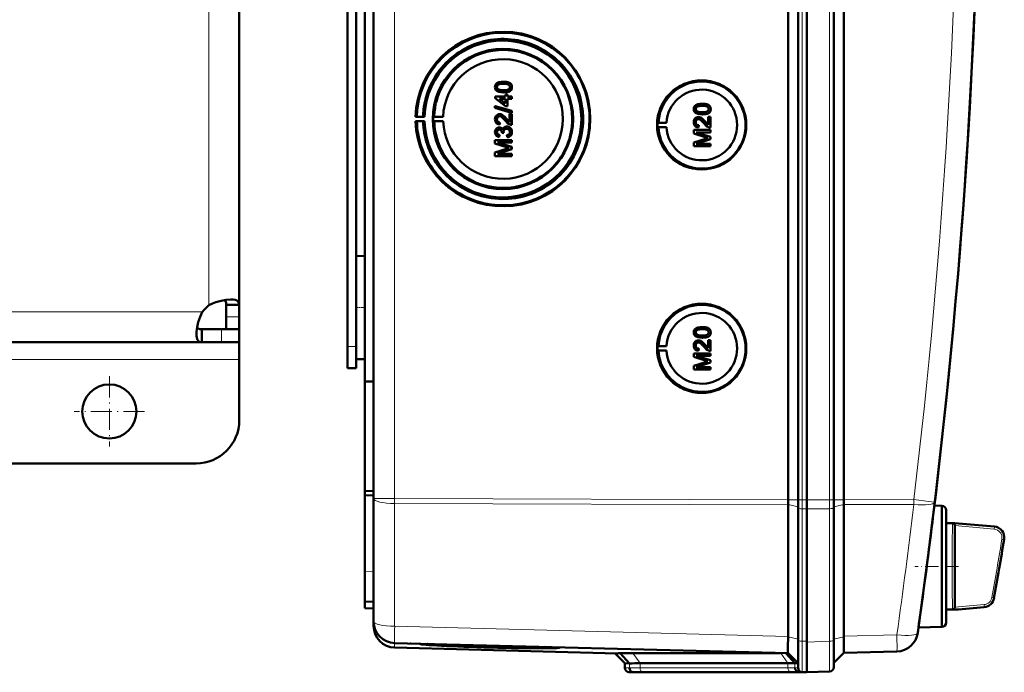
# Model space of a CAD drawing. Extents: x -1976 to 2357, y -1746 to 636.
# Tile 28 of 55: x 546 to 773, y -1472 to -1321. Entities that reach past the tile are written whole.
import ezdxf

# ---------------------------------------------------------------- set-up
doc = ezdxf.new("R2010")
doc.units = 0
doc.linetypes.add('DASHDOT', pattern=[18.5, 12, -3, 0.5, -3])

msp = doc.modelspace()

# ---------------------------------------------------------------- linework, layer by layer
at = {"color": 7, "lineweight": 50}
for p, q in [((723.27, -1432.21), (723.27, -1084.17)), ((725.57, -1084.16), (725.57, -1432.22)), ((727.57, -1084.16), (727.57, -1432.22)), ((733.81, -1432.22), (733.81, -1084.16)), ((736.1, -1432.19), (736.1, -1084.18)), ((627.57, -1431.93), (627.57, -1084.44)), ((727.56, -1099.15), (727.56, -1411.95)), ((623.57, -1381.38), (623.57, -1135)), ((625.57, -1259.12), (625.57, -1404.87)), ((596.57, -1266.85), (596.57, -1387.12)), ((621.57, -1396.79), (621.57, -1266.79)), ((657.54, -1335.59), (657.55, -1335.59)), ((656.04, -1336.83), (656.04, -1336.83)), ((656.3, -1337.34), (656.31, -1337.34)), ((657.54, -1338.06), (657.55, -1338.06)), ((658.01, -1338.55), (658.51, -1338.55)), ((658.01, -1339.04), (658.01, -1338.55)), ((658.51, -1338.55), (658.51, -1339.04)), ((658.51, -1338.55), (658.51, -1339.04)), ((658.51, -1338.55), (658.51, -1338.55)), ((659.12, -1337.68), (659.13, -1337.68)), ((659.49, -1336.82), (659.5, -1336.82)), ((655.64, -1339.04), (658.01, -1339.04)), ((655.64, -1339.39), (655.64, -1339.04)), ((658.01, -1341.22), (655.64, -1339.39)), ((656.62, -1339.54), (658.01, -1340.61)), ((658.01, -1339.54), (656.62, -1339.54)), ((656.63, -1339.54), (658.02, -1340.61)), ((658.01, -1340.61), (658.01, -1339.54)), ((658.51, -1339.04), (659.44, -1339.04)), ((658.51, -1339.54), (658.51, -1341.22)), ((658.51, -1339.54), (658.51, -1341.22)), ((659.44, -1339.54), (658.51, -1339.54)), ((659.44, -1339.04), (659.44, -1339.54)), ((659.44, -1339.04), (659.45, -1339.04)), ((659.44, -1339.54), (659.45, -1339.54)), ((659.45, -1339.04), (659.45, -1339.54)), ((703.44, -1340.68), (703.44, -1340.68)), ((655.59, -1341.25), (659.44, -1342.34)), ((655.59, -1341.66), (655.59, -1341.25)), ((655.59, -1341.25), (655.6, -1341.25)), ((659.44, -1342.75), (655.59, -1341.66)), ((655.6, -1341.25), (659.45, -1342.34)), ((656.66, -1343.09), (656.66, -1343.09)), ((658.51, -1341.22), (658.01, -1341.22)), ((658.51, -1341.22), (658.51, -1341.22)), ((658.95, -1344.93), (658.95, -1343.04)), ((658.95, -1343.04), (659.44, -1343.04)), ((659.44, -1342.34), (659.44, -1342.75)), ((659.44, -1342.34), (659.45, -1342.34)), ((659.44, -1342.75), (659.45, -1342.75)), ((659.44, -1343.04), (659.44, -1345.56)), ((659.44, -1343.04), (659.45, -1343.04)), ((659.45, -1342.34), (659.45, -1342.75)), ((659.45, -1343.04), (659.45, -1345.56)), ((701.93, -1341.92), (701.94, -1341.92)), ((702.19, -1342.43), (702.2, -1342.43)), ((703.44, -1343.15), (703.44, -1343.15)), ((705.01, -1342.77), (705.02, -1342.77)), ((705.38, -1341.91), (705.39, -1341.91)), ((637.56, -1343.66), (637.26, -1343.71)), ((637.26, -1343.71), (639.32, -1343.71)), ((637.26, -1344.71), (637.56, -1344.75)), ((639.32, -1344.71), (637.26, -1344.71)), ((638.99, -1343.68), (637.56, -1343.66)), ((637.56, -1344.75), (638.99, -1344.73)), ((639.32, -1343.71), (638.99, -1343.68)), ((638.99, -1344.73), (639.32, -1344.71)), ((641.56, -1343.67), (641.35, -1343.71)), ((641.35, -1343.71), (643.63, -1343.71)), ((641.56, -1344.74), (641.35, -1344.71)), ((641.35, -1344.71), (643.63, -1344.71)), ((643.63, -1343.71), (641.56, -1343.67)), ((643.63, -1344.71), (641.56, -1344.74)), ((656.04, -1344.29), (656.04, -1344.29)), ((656.73, -1345.02), (656.68, -1345.51)), ((656.68, -1345.51), (656.69, -1345.51)), ((656.74, -1345.02), (656.69, -1345.51)), ((656.73, -1345.02), (656.74, -1345.02)), ((658.24, -1344.16), (658.95, -1344.92)), ((658.24, -1344.16), (658.24, -1344.16)), ((659.44, -1345.56), (659.45, -1345.56)), ((693.14, -1345.09), (693.34, -1345.06)), ((693.14, -1345.09), (695.18, -1345.09)), ((693.34, -1345.06), (695.18, -1345.09)), ((701.93, -1344.94), (701.94, -1344.94)), ((702.55, -1343.74), (702.55, -1343.74)), ((702.62, -1345.67), (702.57, -1346.16)), ((702.63, -1345.67), (702.58, -1346.16)), ((702.62, -1345.67), (702.63, -1345.67)), ((704.13, -1344.81), (704.84, -1345.57)), ((704.13, -1344.81), (704.13, -1344.81)), ((704.84, -1343.69), (705.34, -1343.69)), ((704.84, -1345.57), (704.84, -1343.69)), ((705.34, -1343.69), (705.34, -1346.21)), ((705.34, -1343.69), (705.34, -1346.21)), ((705.34, -1343.69), (705.34, -1343.69)), ((656.04, -1347.24), (656.04, -1347.24)), ((656.57, -1346.16), (656.58, -1346.16)), ((656.63, -1347.88), (656.58, -1348.38)), ((656.64, -1347.88), (656.59, -1348.38)), ((656.63, -1347.88), (656.64, -1347.88)), ((657.17, -1347.44), (657.18, -1347.37)), ((657.62, -1347.49), (657.17, -1347.44)), ((657.56, -1347.17), (657.57, -1347.17)), ((657.62, -1347.49), (657.62, -1347.49)), ((658.28, -1345.96), (658.29, -1345.96)), ((658.41, -1348.43), (658.36, -1347.93)), ((659.49, -1347.23), (659.5, -1347.23)), ((693.14, -1346.09), (693.34, -1346.12)), ((693.14, -1346.09), (695.18, -1346.09)), ((693.34, -1346.12), (695.18, -1346.09)), ((701.48, -1346.75), (705.34, -1346.75)), ((701.48, -1347.56), (701.48, -1346.75)), ((704.14, -1348.42), (701.48, -1347.56)), ((702.08, -1347.3), (705.34, -1348.32)), ((702.08, -1347.3), (705.34, -1348.32)), ((705.34, -1347.3), (702.08, -1347.3)), ((702.57, -1346.16), (702.58, -1346.16)), ((705.34, -1346.21), (705.34, -1346.21)), ((705.34, -1346.75), (705.34, -1347.3)), ((705.34, -1346.75), (705.34, -1347.3)), ((705.34, -1346.75), (705.34, -1346.75)), ((705.34, -1347.3), (705.34, -1347.3)), ((655.59, -1349.07), (659.44, -1349.07)), ((655.59, -1349.88), (655.59, -1349.07)), ((658.25, -1350.73), (655.59, -1349.88)), ((656.18, -1349.61), (659.44, -1350.64)), ((659.44, -1349.61), (656.18, -1349.61)), ((656.19, -1349.61), (659.45, -1350.64)), ((656.58, -1348.38), (656.59, -1348.38)), ((658.41, -1348.43), (658.41, -1348.43)), ((659.44, -1349.07), (659.44, -1349.61)), ((659.44, -1349.07), (659.45, -1349.07)), ((659.44, -1349.61), (659.45, -1349.61)), ((659.45, -1349.07), (659.45, -1349.61)), ((701.48, -1349.64), (704.19, -1348.78)), ((701.48, -1350.46), (701.48, -1349.64)), ((705.34, -1348.89), (702.08, -1349.91)), ((705.34, -1348.89), (702.08, -1349.91)), ((702.08, -1349.91), (705.34, -1349.91)), ((705.34, -1348.32), (705.34, -1348.89)), ((705.34, -1348.32), (705.34, -1348.89)), ((705.34, -1348.32), (705.34, -1348.32)), ((705.34, -1348.89), (705.34, -1348.89)), ((705.34, -1349.91), (705.34, -1350.46)), ((705.34, -1349.91), (705.34, -1350.46)), ((705.34, -1349.91), (705.34, -1349.91)), ((655.59, -1351.96), (658.29, -1351.1)), ((655.59, -1352.77), (655.59, -1351.96)), ((659.44, -1351.21), (656.18, -1352.23)), ((656.18, -1352.23), (659.44, -1352.23)), ((659.45, -1351.21), (656.19, -1352.23)), ((659.44, -1350.64), (659.44, -1351.21)), ((659.44, -1350.64), (659.45, -1350.64)), ((659.44, -1351.21), (659.45, -1351.21)), ((659.44, -1352.23), (659.44, -1352.77)), ((659.44, -1352.23), (659.45, -1352.23)), ((659.45, -1350.64), (659.45, -1351.21)), ((659.45, -1352.23), (659.45, -1352.77)), ((705.34, -1350.46), (701.48, -1350.46)), ((705.34, -1350.46), (705.34, -1350.46)), ((659.44, -1352.77), (655.59, -1352.77)), ((659.44, -1352.77), (659.45, -1352.77)), ((623.57, -1375.89), (625.57, -1375.84)), ((623.57, -1375.89), (625.57, -1375.84)), ((623.57, -1387.79), (623.57, -1375.89)), ((593.57, -1387.12), (593.57, -1389.92)), ((596.57, -1387.12), (593.57, -1387.12)), ((596.57, -1387.12), (596.57, -1389.92)), ((623.57, -1399.68), (623.57, -1387.79)), ((593.57, -1389.92), (593.57, -1392.79)), ((596.57, -1389.92), (596.57, -1392.79)), ((587.89, -1395.79), (587.89, -1392.79)), ((592.45, -1392.79), (587.89, -1392.79)), ((596.57, -1392.79), (592.45, -1392.79)), ((596.57, -1392.79), (593.57, -1392.79)), ((596.57, -1395.79), (596.57, -1392.79)), ((703.44, -1392.28), (703.44, -1392.28)), ((623.57, -1396.79), (623.57, -1394.2)), ((701.93, -1393.52), (701.94, -1393.52)), ((702.19, -1394.04), (702.2, -1394.04)), ((702.55, -1395.35), (702.55, -1395.35)), ((703.44, -1394.75), (703.44, -1394.75)), ((704.84, -1395.3), (705.34, -1395.3)), ((704.84, -1397.18), (704.84, -1395.3)), ((705.01, -1394.38), (705.02, -1394.38)), ((705.34, -1395.3), (705.34, -1397.82)), ((705.34, -1395.3), (705.34, -1397.82)), ((705.34, -1395.3), (705.34, -1395.3)), ((705.38, -1393.52), (705.39, -1393.52)), ((587.89, -1395.79), (524.75, -1395.79)), ((592.45, -1395.79), (587.89, -1395.79)), ((596.57, -1395.79), (592.45, -1395.79)), ((596.57, -1395.79), (596.57, -1399.79)), ((621.57, -1401.79), (621.57, -1396.79)), ((623.57, -1401.79), (623.57, -1396.79)), ((693.14, -1396.7), (693.34, -1396.67)), ((693.14, -1396.7), (695.18, -1396.7)), ((693.14, -1397.7), (693.34, -1397.73)), ((693.14, -1397.7), (695.18, -1397.7)), ((693.34, -1396.67), (695.18, -1396.7)), ((693.34, -1397.73), (695.18, -1397.7)), ((701.93, -1396.54), (701.94, -1396.54)), ((702.62, -1397.27), (702.57, -1397.77)), ((702.57, -1397.77), (702.58, -1397.77)), ((702.63, -1397.27), (702.58, -1397.77)), ((702.62, -1397.27), (702.63, -1397.27)), ((704.13, -1396.42), (704.84, -1397.18)), ((704.13, -1396.42), (704.13, -1396.42)), ((705.34, -1397.82), (705.34, -1397.82)), ((596.57, -1399.79), (596.57, -1413.79)), ((623.57, -1399.68), (625.57, -1399.74)), ((701.48, -1398.36), (705.34, -1398.36)), ((701.48, -1399.17), (701.48, -1398.36)), ((704.14, -1400.02), (701.48, -1399.17)), ((702.08, -1398.9), (705.34, -1399.93)), ((702.08, -1398.9), (705.34, -1399.93)), ((705.34, -1398.9), (702.08, -1398.9)), ((705.34, -1398.36), (705.34, -1398.9)), ((705.34, -1398.36), (705.34, -1398.9)), ((705.34, -1398.36), (705.34, -1398.36)), ((705.34, -1398.9), (705.34, -1398.9)), ((705.34, -1399.93), (705.34, -1400.5)), ((705.34, -1399.93), (705.34, -1400.5)), ((705.34, -1399.93), (705.34, -1399.93)), ((621.57, -1401.79), (623.57, -1401.79)), ((701.48, -1401.25), (704.19, -1400.39)), ((701.48, -1402.06), (701.48, -1401.25)), ((705.34, -1402.06), (701.48, -1402.06)), ((705.34, -1400.5), (702.08, -1401.52)), ((705.34, -1400.5), (702.08, -1401.52)), ((702.08, -1401.52), (705.34, -1401.52)), ((705.34, -1400.5), (705.34, -1400.5)), ((705.34, -1401.52), (705.34, -1402.06)), ((705.34, -1401.52), (705.34, -1402.06)), ((705.34, -1401.52), (705.34, -1401.52)), ((705.34, -1402.06), (705.34, -1402.06)), ((625.57, -1404.87), (627.57, -1404.85)), ((625.57, -1430.14), (625.57, -1404.87)), ((727.56, -1432.22), (727.56, -1411.95)), ((586.57, -1423.79), (524.89, -1423.79)), ((625.57, -1430.14), (627.57, -1430.17)), ((625.57, -1430.14), (625.57, -1431.09)), ((625.57, -1431.09), (625.57, -1448.72)), ((625.57, -1431.09), (627.57, -1431.18)), ((627.57, -1460.3), (627.57, -1431.93)), ((723.27, -1433.33), (723.27, -1463.8)), ((725.57, -1432.22), (725.57, -1434.07)), ((725.57, -1434.07), (725.57, -1464.64)), ((727.56, -1432.22), (727.56, -1434.3)), ((727.56, -1434.3), (727.56, -1465.07)), ((727.57, -1432.22), (727.57, -1434.3)), ((727.57, -1434.3), (727.57, -1464.87)), ((733.81, -1432.22), (733.81, -1434.03)), ((733.81, -1434.03), (733.81, -1464.66)), ((736.1, -1433.32), (736.1, -1433.29)), ((736.1, -1433.32), (736.1, -1463.69)), ((758.74, -1433.58), (757.05, -1433.54)), ((758.74, -1447.58), (758.74, -1433.58)), ((756.71, -1436.33), (756.58, -1437.34)), ((759.74, -1434.58), (759.74, -1447.58)), ((759.74, -1437.58), (759.74, -1434.58)), ((759.74, -1437.58), (761.77, -1437.58)), ((761.76, -1438.14), (761.76, -1438.18)), ((761.76, -1438.18), (761.76, -1438.2)), ((762.59, -1437.66), (761.77, -1437.58)), ((762.6, -1437.66), (761.77, -1437.58)), ((761.77, -1438.2), (761.77, -1456.97)), ((762.6, -1437.66), (770.9, -1438.38)), ((758.74, -1457.35), (758.74, -1447.58)), ((759.74, -1447.58), (759.74, -1460.58)), ((625.57, -1455.72), (625.57, -1448.72)), ((625.57, -1457.22), (625.57, -1455.72)), ((627.57, -1455.79), (625.57, -1455.72)), ((768.57, -1456.99), (762.6, -1457.51)), ((625.57, -1457.22), (627.57, -1457.29)), ((758.74, -1461.58), (758.74, -1457.35)), ((759.74, -1457.58), (761.77, -1457.58)), ((759.74, -1460.58), (759.74, -1457.58)), ((762.6, -1457.51), (761.77, -1457.58)), ((627.57, -1461.35), (627.57, -1460.31)), ((758.74, -1461.58), (753.37, -1461.72)), ((723.26, -1463.89), (723.25, -1464.75)), ((723.26, -1463.89), (723.27, -1463.8)), ((753.27, -1462.46), (753.24, -1462.64)), ((723.27, -1467.67), (632.43, -1465.3)), ((636, -1465.39), (636.13, -1465.39)), ((639.98, -1465.56), (638.26, -1465.51)), ((638.27, -1465.49), (639.98, -1465.53)), ((639.98, -1465.53), (639.97, -1465.49)), ((725.57, -1464.64), (725.57, -1471)), ((727.56, -1472.04), (727.56, -1465.07)), ((727.57, -1464.87), (727.57, -1465.06)), ((733.81, -1470.85), (733.81, -1464.66)), ((683.88, -1467.69), (632.43, -1466.34)), ((668.85, -1466.3), (668.87, -1466.25)), ((685.57, -1469.97), (683.27, -1467.67)), ((686.65, -1470), (684.51, -1467.66)), ((687.42, -1467.63), (721.41, -1467.63)), ((724.85, -1469.96), (722.75, -1467.66)), ((723.26, -1467.67), (725.57, -1469.97)), ((736.1, -1467.56), (733.81, -1469.85)), ((748.38, -1467.24), (736.1, -1467.56)), ((685.57, -1471), (685.57, -1469.97)), ((686.65, -1470), (685.57, -1469.97)), ((723.22, -1469.97), (689.08, -1469.97)), ((725.57, -1469.97), (724.85, -1469.96)), ((687.57, -1472.04), (686.53, -1472)), ((688.47, -1472.06), (687.53, -1472.03)), ((688.47, -1472.06), (687.57, -1472.04)), ((724.63, -1472.04), (690.49, -1472.04)), ((724.64, -1472.04), (690.49, -1472.04)), ((726.68, -1472.01), (725.74, -1471.98)), ((726.53, -1472), (727.57, -1472.04)), ((727.56, -1472.04), (726.65, -1472.06)), ((727.57, -1472.04), (726.68, -1472.01)), ((732.85, -1471.85), (727.56, -1472.04)), ((727.57, -1472.04), (727.57, -1472.04))]:
    msp.add_line(p, q, dxfattribs=at)
at = {"color": 7, "lineweight": 18}
for p, q in [((726.53, -1084.16), (726.53, -1432.22)), ((732.85, -1432.22), (732.85, -1084.16)), ((632.43, -1431.93), (632.43, -1084.44)), ((589.57, -1258.29), (589.57, -1387.25)), ((588.03, -1388.79), (524.71, -1388.79)), ((596.57, -1389.92), (593.57, -1389.92)), ((592.45, -1395.79), (592.45, -1392.79)), ((621.57, -1396.79), (623.57, -1396.79)), ((596.57, -1399.79), (540.57, -1399.79)), ((632.43, -1431.93), (627.57, -1431.93)), ((632.43, -1431.93), (723.27, -1432.21)), ((632.43, -1431.93), (632.43, -1433.06)), ((723.27, -1433.33), (632.43, -1433.06)), ((632.43, -1461.42), (632.43, -1433.06)), ((723.27, -1432.22), (725.57, -1432.22)), ((723.27, -1433.32), (725.57, -1433.83)), ((726.53, -1432.22), (725.57, -1432.22)), ((726.53, -1432.22), (726.53, -1434.29)), ((727.57, -1432.22), (726.53, -1432.22)), ((726.53, -1434.29), (726.53, -1464.86)), ((726.53, -1434.29), (727.57, -1434.3)), ((732.85, -1432.22), (727.56, -1432.22)), ((732.85, -1434.26), (727.56, -1434.3)), ((732.85, -1432.22), (732.85, -1434.26)), ((732.85, -1432.22), (733.81, -1432.22)), ((732.85, -1434.26), (732.85, -1464.88)), ((736.1, -1432.22), (733.81, -1432.22)), ((736.1, -1433.29), (733.81, -1433.81)), ((736.1, -1432.19), (752.3, -1432.14)), ((752.3, -1433.27), (736.1, -1433.32)), ((756.7, -1436.33), (756.71, -1436.33)), ((756.58, -1437.35), (756.58, -1437.34)), ((761.24, -1438.05), (761.25, -1437.82)), ((761.25, -1437.82), (761.26, -1437.73)), ((761.26, -1437.73), (761.27, -1437.66)), ((761.76, -1438.14), (770.84, -1438.95)), ((761.78, -1437.64), (770.88, -1438.46)), ((770.84, -1438.95), (770.88, -1438.46)), ((773.12, -1441.36), (772.62, -1441.28)), ((625.57, -1448.72), (627.57, -1448.79)), ((770.31, -1454.77), (770.81, -1454.86)), ((761.23, -1456.81), (761.21, -1456.42)), ((768.52, -1456.42), (761.76, -1457.03)), ((768.57, -1456.92), (761.78, -1457.53)), ((768.57, -1456.92), (768.52, -1456.42)), ((761.26, -1457.44), (761.25, -1457.35)), ((761.27, -1457.5), (761.26, -1457.44)), ((632.43, -1461.42), (723.27, -1463.8)), ((723.26, -1463.89), (725.57, -1464.41)), ((736.1, -1463.86), (733.81, -1464.38)), ((736.1, -1463.69), (748.38, -1463.37)), ((753.27, -1462.47), (753.27, -1462.46)), ((632.43, -1466.34), (632.43, -1465.3)), ((726.53, -1464.86), (726.53, -1472)), ((727.57, -1464.87), (726.53, -1464.86)), ((727.56, -1465.07), (732.85, -1464.88)), ((689.08, -1469.97), (687.42, -1467.63)), ((723.22, -1469.97), (721.56, -1467.63)), ((686.65, -1471.03), (686.65, -1470)), ((689.08, -1471), (689.08, -1469.97)), ((723.22, -1471), (723.22, -1469.97)), ((724.85, -1470.98), (724.85, -1469.96)), ((686.65, -1471.03), (685.57, -1471)), ((687.53, -1472.03), (686.53, -1472)), ((723.22, -1471), (689.08, -1471)), ((723.9, -1472), (689.76, -1472)), ((725.57, -1471), (724.85, -1470.98)), ((726.53, -1472), (725.74, -1471.98)), ((726.65, -1472.06), (726.65, -1472.01))]:
    msp.add_line(p, q, dxfattribs=at)
at = {"color": 7, "linetype": 'DASHDOT', "lineweight": 18, "ltscale": 0.060001}
for p, q in [((623.37, -1387.79), (625.77, -1387.79)), ((621.37, -1396.79), (623.77, -1396.79))]:
    msp.add_line(p, q, dxfattribs=at)
at = {"color": 7, "linetype": 'DASHDOT', "lineweight": 18, "ltscale": 0.40625}
for p, q in [((566.57, -1403.66), (566.57, -1419.91)), ((574.69, -1411.79), (558.44, -1411.79))]:
    msp.add_line(p, q, dxfattribs=at)
at = {"color": 7, "linetype": 'DASHDOT', "lineweight": 18, "ltscale": 0.252676}
msp.add_line((762.64, -1447.58), (752.53, -1447.58), dxfattribs=at)
at = {"color": 7, "lineweight": 50}
for points in [[(655.59, -1336.82), (655.62, -1336.56), (655.7, -1336.31), (655.84, -1336.09), (656.04, -1335.91), (656.19, -1335.83), (656.52, -1335.7), (657.04, -1335.61), (657.54, -1335.59)], [(657.55, -1336.08), (656.99, -1336.11), (656.62, -1336.17), (656.44, -1336.23), (656.28, -1336.34), (656.15, -1336.48), (656.05, -1336.74), (656.04, -1336.83)], [(657.54, -1336.08), (657.17, -1336.09), (656.86, -1336.12), (656.58, -1336.18), (656.44, -1336.23), (656.18, -1336.42), (656.05, -1336.68), (656.04, -1336.83)], [(657.54, -1335.59), (658.07, -1335.61), (658.58, -1335.7), (658.83, -1335.79), (659.06, -1335.92), (659.25, -1336.1), (659.39, -1336.32), (659.47, -1336.57), (659.49, -1336.82)], [(659.05, -1336.82), (659.02, -1336.64), (658.88, -1336.4), (658.63, -1336.22), (658.42, -1336.16), (658.1, -1336.11), (657.54, -1336.08)], [(657.55, -1335.59), (658.05, -1335.61), (658.23, -1335.63), (658.72, -1335.75), (659.07, -1335.93), (659.32, -1336.18), (659.47, -1336.51), (659.5, -1336.82)], [(657.54, -1338.06), (657.02, -1338.03), (656.51, -1337.94), (656.14, -1337.79), (656.03, -1337.72), (655.83, -1337.55), (655.69, -1337.32), (655.61, -1337.07), (655.59, -1336.82)], [(656.04, -1336.83), (656.07, -1337), (656.22, -1337.26), (656.31, -1337.34)], [(656.04, -1336.83), (656.05, -1336.95), (656.13, -1337.17), (656.3, -1337.34)], [(656.3, -1337.34), (656.64, -1337.48), (657.02, -1337.54), (657.54, -1337.56)], [(656.31, -1337.34), (656.71, -1337.49), (657.04, -1337.54), (657.55, -1337.56)], [(657.54, -1337.56), (658.2, -1337.53), (658.47, -1337.47), (658.61, -1337.43), (658.87, -1337.25), (659.02, -1337.01), (659.05, -1336.82)], [(659.12, -1337.68), (658.84, -1337.84), (658.36, -1337.99), (657.71, -1338.05), (657.54, -1338.06)], [(659.13, -1337.68), (658.7, -1337.9), (658.22, -1338.01), (657.55, -1338.06)], [(659.49, -1336.82), (659.44, -1337.2), (659.31, -1337.47), (659.12, -1337.68)], [(659.5, -1336.82), (659.45, -1337.2), (659.26, -1337.55), (659.13, -1337.68)], [(701.48, -1341.91), (701.51, -1341.65), (701.59, -1341.4), (701.73, -1341.18), (701.93, -1341.01), (702.09, -1340.92), (702.42, -1340.79), (702.93, -1340.7), (703.44, -1340.68)], [(703.44, -1340.68), (703.94, -1340.7), (704.12, -1340.72), (704.61, -1340.84), (704.96, -1341.02), (705.21, -1341.27), (705.36, -1341.6), (705.39, -1341.91)], [(703.44, -1340.68), (703.96, -1340.7), (704.47, -1340.8), (704.72, -1340.88), (704.95, -1341.01), (705.14, -1341.19), (705.29, -1341.41), (705.36, -1341.66), (705.38, -1341.91)], [(655.59, -1344.28), (655.63, -1343.92), (655.76, -1343.59), (655.93, -1343.38), (656.15, -1343.22), (656.48, -1343.11), (656.66, -1343.09)], [(656.66, -1343.09), (656.95, -1343.13), (657.29, -1343.27), (657.55, -1343.44), (657.96, -1343.84), (658.24, -1344.16)], [(656.66, -1343.09), (656.85, -1343.11), (657.23, -1343.24), (657.56, -1343.45), (657.84, -1343.72), (658.24, -1344.16)], [(703.44, -1343.15), (702.91, -1343.12), (702.4, -1343.03), (702.03, -1342.88), (701.92, -1342.81), (701.73, -1342.64), (701.58, -1342.41), (701.51, -1342.16), (701.48, -1341.91)], [(703.43, -1341.17), (703.06, -1341.18), (702.75, -1341.21), (702.47, -1341.27), (702.33, -1341.32), (702.08, -1341.51), (701.94, -1341.77), (701.93, -1341.92)], [(701.93, -1341.92), (701.94, -1342.04), (702.03, -1342.26), (702.19, -1342.43)], [(703.44, -1341.17), (702.88, -1341.2), (702.51, -1341.26), (702.33, -1341.33), (702.17, -1341.43), (702.04, -1341.57), (701.94, -1341.83), (701.94, -1341.92)], [(701.94, -1341.92), (701.96, -1342.1), (702.11, -1342.35), (702.2, -1342.43)], [(702.19, -1342.43), (702.54, -1342.57), (702.91, -1342.63), (703.43, -1342.65)], [(702.2, -1342.43), (702.6, -1342.58), (702.93, -1342.63), (703.44, -1342.65)], [(704.94, -1341.91), (704.91, -1341.73), (704.77, -1341.49), (704.52, -1341.31), (704.31, -1341.25), (703.99, -1341.2), (703.43, -1341.17)], [(703.43, -1342.65), (704.09, -1342.62), (704.36, -1342.56), (704.5, -1342.52), (704.77, -1342.34), (704.91, -1342.1), (704.94, -1341.91)], [(705.02, -1342.77), (704.59, -1342.99), (704.11, -1343.1), (703.44, -1343.15)], [(705.01, -1342.77), (704.73, -1342.94), (704.25, -1343.08), (703.6, -1343.14), (703.44, -1343.15)], [(705.38, -1341.91), (705.33, -1342.3), (705.21, -1342.56), (705.01, -1342.77)], [(705.39, -1341.91), (705.34, -1342.29), (705.16, -1342.64), (705.02, -1342.77)], [(656.68, -1345.51), (656.32, -1345.44), (656, -1345.26), (655.86, -1345.13), (655.68, -1344.82), (655.6, -1344.45), (655.59, -1344.28)], [(656.67, -1343.59), (656.46, -1343.62), (656.32, -1343.7), (656.18, -1343.83), (656.1, -1343.99), (656.04, -1344.29)], [(656.66, -1343.59), (656.45, -1343.62), (656.27, -1343.73), (656.14, -1343.89), (656.06, -1344.09), (656.04, -1344.29)], [(656.04, -1344.29), (656.07, -1344.51), (656.13, -1344.68), (656.3, -1344.89), (656.55, -1345), (656.74, -1345.02)], [(656.04, -1344.29), (656.1, -1344.62), (656.22, -1344.82), (656.4, -1344.95), (656.62, -1345.01), (656.73, -1345.02)], [(658, -1344.62), (657.42, -1343.98), (657.29, -1343.86), (657, -1343.67), (656.66, -1343.59)], [(659.1, -1345.51), (658.84, -1345.4), (658.49, -1345.15), (658, -1344.62)], [(658.24, -1344.16), (658.64, -1344.65), (658.95, -1344.93)], [(701.48, -1344.92), (701.52, -1344.57), (701.65, -1344.24), (701.82, -1344.03), (702.04, -1343.87), (702.38, -1343.75), (702.55, -1343.74)], [(702.57, -1346.16), (702.21, -1346.08), (701.89, -1345.91), (701.75, -1345.78), (701.57, -1345.46), (701.49, -1345.1), (701.48, -1344.92)], [(702.55, -1344.23), (702.34, -1344.27), (702.16, -1344.37), (702.03, -1344.54), (701.95, -1344.73), (701.93, -1344.94)], [(701.93, -1344.94), (701.99, -1345.27), (702.11, -1345.46), (702.29, -1345.6), (702.51, -1345.66), (702.62, -1345.67)], [(702.56, -1344.23), (702.36, -1344.27), (702.21, -1344.35), (702.07, -1344.48), (701.99, -1344.63), (701.94, -1344.94)], [(701.94, -1344.94), (701.96, -1345.16), (702.02, -1345.33), (702.19, -1345.53), (702.44, -1345.65), (702.63, -1345.67)], [(702.55, -1343.74), (702.84, -1343.77), (703.18, -1343.91), (703.44, -1344.09), (703.85, -1344.49), (704.13, -1344.81)], [(702.55, -1343.74), (702.74, -1343.76), (703.12, -1343.88), (703.45, -1344.1), (703.74, -1344.37), (704.13, -1344.81)], [(703.89, -1345.27), (703.31, -1344.63), (703.18, -1344.51), (702.89, -1344.32), (702.55, -1344.23)], [(704.99, -1346.16), (704.73, -1346.04), (704.38, -1345.79), (703.89, -1345.27)], [(704.13, -1344.81), (704.53, -1345.29), (704.84, -1345.57)], [(655.59, -1347.25), (655.63, -1346.93), (655.76, -1346.62), (655.97, -1346.37), (656.26, -1346.21), (656.57, -1346.16)], [(656.58, -1348.38), (656.26, -1348.29), (655.98, -1348.12), (655.76, -1347.88), (655.63, -1347.57), (655.59, -1347.25)], [(656.6, -1346.65), (656.42, -1346.68), (656.2, -1346.81), (656.08, -1347.02), (656.04, -1347.24)], [(656.59, -1346.65), (656.41, -1346.68), (656.25, -1346.76), (656.09, -1346.98), (656.04, -1347.24)], [(656.04, -1347.24), (656.07, -1347.43), (656.14, -1347.6), (656.27, -1347.73), (656.42, -1347.83), (656.64, -1347.88)], [(656.04, -1347.24), (656.06, -1347.43), (656.2, -1347.68), (656.36, -1347.8), (656.63, -1347.88)], [(656.57, -1346.16), (656.77, -1346.18), (656.95, -1346.25), (657.11, -1346.36), (657.29, -1346.6), (657.34, -1346.68)], [(656.58, -1346.16), (656.77, -1346.18), (656.96, -1346.25), (657.12, -1346.36), (657.25, -1346.51), (657.34, -1346.67)], [(657.18, -1347.37), (657.16, -1347.16), (657.03, -1346.87), (656.89, -1346.73), (656.79, -1346.68), (656.59, -1346.65)], [(657.34, -1346.68), (657.42, -1346.44), (657.58, -1346.23), (657.79, -1346.07), (658.03, -1345.98), (658.28, -1345.96)], [(658.28, -1346.45), (658.06, -1346.48), (657.85, -1346.58), (657.76, -1346.66), (657.63, -1346.85), (657.57, -1347.07), (657.56, -1347.17)], [(658.29, -1346.45), (658.06, -1346.48), (657.89, -1346.56), (657.69, -1346.76), (657.58, -1347.03), (657.57, -1347.17)], [(658.28, -1345.96), (658.48, -1345.97), (658.85, -1346.1), (659.16, -1346.34), (659.38, -1346.66), (659.48, -1347.04), (659.49, -1347.23)], [(659.05, -1347.21), (659.04, -1347.09), (658.97, -1346.86), (658.83, -1346.66), (658.63, -1346.53), (658.4, -1346.46), (658.28, -1346.45)], [(658.29, -1345.96), (658.68, -1346.02), (658.91, -1346.13), (659.12, -1346.29), (659.28, -1346.48), (659.45, -1346.84), (659.5, -1347.23)], [(658.36, -1347.93), (658.57, -1347.88), (658.77, -1347.78), (658.99, -1347.53), (659.05, -1347.21)], [(659.5, -1347.23), (659.46, -1347.58), (659.37, -1347.81), (659.23, -1348.02), (658.96, -1348.25), (658.62, -1348.39), (658.41, -1348.43)], [(659.49, -1347.23), (659.45, -1347.58), (659.3, -1347.91), (659.06, -1348.18), (658.91, -1348.28), (658.58, -1348.4), (658.41, -1348.43)], [(594.61, -1385.91), (593.54, -1385.99), (592.38, -1386.2), (591.16, -1386.56), (590.35, -1386.87), (589.57, -1387.25)], [(593.57, -1387.12), (593.52, -1386.65), (593.36, -1386.29), (593.09, -1386.05)], [(596.57, -1387.12), (596.51, -1386.73), (596.33, -1386.41), (596.03, -1386.18), (595.61, -1386.02), (595.15, -1385.94), (594.61, -1385.91)], [(588.03, -1388.79), (587.75, -1389.36), (587.5, -1389.95), (587.1, -1391.14), (586.83, -1392.32), (586.7, -1393.42), (586.69, -1393.83)], [(586.83, -1392.32), (587.07, -1392.58), (587.43, -1392.74), (587.89, -1392.79)], [(701.48, -1393.52), (701.51, -1393.26), (701.59, -1393.01), (701.73, -1392.79), (701.93, -1392.61), (702.09, -1392.53), (702.42, -1392.4), (702.93, -1392.31), (703.44, -1392.28)], [(703.43, -1392.78), (703.06, -1392.79), (702.75, -1392.82), (702.47, -1392.88), (702.33, -1392.93), (702.08, -1393.12), (701.94, -1393.38), (701.93, -1393.52)], [(703.44, -1392.78), (702.88, -1392.8), (702.51, -1392.87), (702.33, -1392.93), (702.17, -1393.03), (702.04, -1393.17), (701.94, -1393.43), (701.94, -1393.52)], [(704.94, -1393.52), (704.91, -1393.34), (704.77, -1393.1), (704.52, -1392.92), (704.31, -1392.85), (703.99, -1392.8), (703.43, -1392.78)], [(703.44, -1392.28), (703.94, -1392.31), (704.12, -1392.33), (704.61, -1392.44), (704.96, -1392.63), (705.21, -1392.88), (705.36, -1393.21), (705.39, -1393.52)], [(703.44, -1392.28), (703.96, -1392.31), (704.47, -1392.4), (704.72, -1392.49), (704.95, -1392.62), (705.14, -1392.8), (705.29, -1393.02), (705.36, -1393.27), (705.38, -1393.52)], [(586.69, -1393.83), (586.71, -1394.31), (586.77, -1394.73), (586.85, -1395), (586.95, -1395.24), (587.1, -1395.46), (587.28, -1395.62), (587.56, -1395.75), (587.89, -1395.79)], [(703.44, -1394.75), (702.91, -1394.73), (702.4, -1394.64), (702.03, -1394.49), (701.92, -1394.42), (701.73, -1394.24), (701.58, -1394.02), (701.51, -1393.77), (701.48, -1393.52)], [(701.48, -1396.53), (701.52, -1396.18), (701.65, -1395.84), (701.82, -1395.63), (702.04, -1395.47), (702.38, -1395.36), (702.55, -1395.35)], [(701.93, -1393.52), (701.94, -1393.64), (702.03, -1393.86), (702.19, -1394.04)], [(701.94, -1393.52), (701.96, -1393.7), (702.11, -1393.96), (702.2, -1394.04)], [(702.19, -1394.04), (702.54, -1394.18), (702.91, -1394.24), (703.43, -1394.26)], [(702.2, -1394.04), (702.6, -1394.19), (702.93, -1394.24), (703.44, -1394.26)], [(702.55, -1395.35), (702.84, -1395.38), (703.18, -1395.52), (703.44, -1395.7), (703.85, -1396.09), (704.13, -1396.42)], [(702.55, -1395.35), (702.74, -1395.36), (703.12, -1395.49), (703.45, -1395.71), (703.74, -1395.98), (704.13, -1396.42)], [(703.43, -1394.26), (704.09, -1394.22), (704.36, -1394.17), (704.5, -1394.13), (704.77, -1393.95), (704.91, -1393.71), (704.94, -1393.52)], [(705.02, -1394.38), (704.59, -1394.6), (704.11, -1394.71), (703.44, -1394.75)], [(705.01, -1394.38), (704.73, -1394.54), (704.25, -1394.68), (703.6, -1394.75), (703.44, -1394.75)], [(705.38, -1393.52), (705.33, -1393.9), (705.21, -1394.16), (705.01, -1394.38)], [(705.39, -1393.52), (705.34, -1393.9), (705.16, -1394.24), (705.02, -1394.38)], [(702.57, -1397.77), (702.21, -1397.69), (701.89, -1397.52), (701.75, -1397.39), (701.57, -1397.07), (701.49, -1396.71), (701.48, -1396.53)], [(702.55, -1395.84), (702.34, -1395.87), (702.16, -1395.98), (702.03, -1396.14), (701.95, -1396.34), (701.93, -1396.54)], [(701.93, -1396.54), (701.99, -1396.88), (702.11, -1397.07), (702.29, -1397.2), (702.51, -1397.27), (702.62, -1397.27)], [(702.56, -1395.84), (702.36, -1395.87), (702.21, -1395.95), (702.07, -1396.09), (701.99, -1396.24), (701.94, -1396.54)], [(701.94, -1396.54), (701.96, -1396.76), (702.02, -1396.93), (702.19, -1397.14), (702.44, -1397.25), (702.63, -1397.27)], [(703.89, -1396.88), (703.31, -1396.24), (703.18, -1396.12), (702.89, -1395.92), (702.55, -1395.84)], [(704.99, -1397.76), (704.73, -1397.65), (704.38, -1397.4), (703.89, -1396.88)], [(704.13, -1396.42), (704.53, -1396.9), (704.84, -1397.18)], [(761.78, -1437.64), (761.78, -1437.64), (761.78, -1437.64), (761.74, -1437.65), (761.27, -1437.66)], [(761.27, -1457.5), (761.72, -1457.52), (761.77, -1457.52), (761.78, -1457.53), (761.78, -1457.53), (761.78, -1457.53)], [(736.1, -1467.56), (736.11, -1467.56), (736.11, -1467.54), (736.13, -1467.46), (736.16, -1466.72), (736.12, -1464.32), (736.1, -1463.86)], [(723.24, -1467.38), (723.26, -1467.65), (723.26, -1467.67), (723.26, -1467.67)]]:
    msp.add_lwpolyline(points, dxfattribs=at)
at = {"color": 7, "lineweight": 18}
for points in [[(752.3, -1432.14), (755.75, -1432.56), (757.1, -1432.73), (757.13, -1432.74), (757.14, -1432.74)], [(761.63, -1447.58), (761.65, -1443.17), (761.69, -1439.96), (761.74, -1438.52), (761.76, -1438.2)], [(773.12, -1441.36), (773.15, -1440.95), (773.12, -1440.54), (773.02, -1440.14), (772.85, -1439.76), (772.63, -1439.42), (772.35, -1439.11), (772.02, -1438.86), (771.66, -1438.66), (771.27, -1438.53), (770.88, -1438.46)], [(761.76, -1456.97), (761.74, -1456.64), (761.69, -1455.17), (761.63, -1449.2), (761.63, -1447.58)], [(770.81, -1454.86), (770.8, -1454.93), (770.81, -1454.94), (770.81, -1454.94), (770.81, -1454.94)], [(732.85, -1464.88), (732.86, -1469.93), (732.85, -1471.79), (732.85, -1471.85), (732.85, -1471.85)]]:
    msp.add_lwpolyline(points, dxfattribs=at)
at = {"color": 7, "lineweight": 50}
msp.add_circle((566.57, -1411.79), 6.25, dxfattribs=at)
for centre, radius, start, end in [((-699.21, -1258.19), 1466.77, 351.97557, 8.02443), ((-699.21, -1258.18), 1466.77, 353.02402, 6.97598), ((657.5, -1344.19), 19.93, 50.1361, 128.2004), ((657.46, -1344.19), 18.48, 89.1424, 128.1635), ((657.47, -1344.19), 18.48, 50.1161, 89.1447), ((657.5, -1344.2), 19.95, 128.2036, 167.2203), ((657.47, -1344.2), 18.49, 128.1643, 167.1689), ((657.5, -1344.2), 15.94, 88.9947, 127.951), ((657.5, -1344.2), 15.95, 359.9892, 88.9827), ((657.49, -1344.2), 19.95, 11.1205, 50.1356), ((657.51, -1344.2), 15.95, 127.9515, 166.8926), ((657.46, -1344.2), 18.49, 11.116, 50.1205), ((703.38, -1345.59), 10.06, 44.2296, 121.6614), ((703.39, -1345.59), 10.07, 121.6654, 176.9908), ((703.38, -1345.59), 10.07, 326.8449, 44.2344), ((657.44, -1344.21), 13.82, 182.051, 0.0219), ((659.41, -1344.59), 0.972, 251.2031, 271.7229), ((657.49, -1344.21), 19.94, 276.3924, 0.0094), ((657.49, -1344.21), 15.95, 315.4977, 0.0019), ((657.46, -1344.21), 18.49, 315.426, 0.0019), ((658.8, -1347.13), 1.24, 182.0275, 197.0123), ((658.81, -1347.13), 1.24, 181.9991, 197.0331), ((703.39, -1345.59), 10.06, 183.0071, 249.4136), ((705.31, -1345.24), 0.972, 251.2031, 271.7229), ((657.47, -1344.21), 18.49, 198.3768, 237.3843), ((657.51, -1344.21), 15.95, 198.6388, 237.5823), ((712.76, -1321.67), 28.1, 252.1439, 253.4495), ((713.86, -1379.21), 31.94, 106.5638, 107.6251), ((657.5, -1344.21), 19.94, 198.3281, 237.347), ((666.87, -1323.99), 28.1, 252.1439, 253.4495), ((667.96, -1381.53), 31.94, 106.5638, 107.6251), ((703.38, -1345.6), 10.06, 249.4231, 326.8509), ((657.5, -1344.21), 15.94, 276.5435, 315.4973), ((657.5, -1344.21), 15.94, 237.5832, 276.5411), ((657.46, -1344.22), 18.48, 276.4067, 315.4286), ((657.5, -1344.22), 19.93, 237.3481, 276.3815), ((657.46, -1344.22), 18.48, 237.382, 276.4107), ((593.69, -1392.91), 7, 126.0861, 143.9183), ((703.39, -1397.2), 10.07, 121.6654, 176.9908), ((703.38, -1397.19), 10.06, 44.2296, 121.6614), ((703.38, -1397.2), 10.07, 326.8449, 44.2344), ((703.39, -1397.2), 10.06, 183.0071, 249.4136), ((705.31, -1396.84), 0.972, 251.2031, 271.7229), ((712.76, -1373.27), 28.1, 252.1439, 253.4495), ((713.86, -1430.82), 31.94, 106.5638, 107.6251), ((703.38, -1397.2), 10.06, 249.4231, 326.8509), ((586.57, -1413.79), 10, 270, 360), ((758.74, -1434.58), 1, 360, 90), ((-699.21, -1258.18), 1466.77, 351.99436, 352.98416), ((761.28, -1438.07), 0.404, 68.1311, 90.6343), ((761.21, -1438.19), 0.54, 28.9625, 66.8421), ((761.2, -1438.21), 0.568, 7.3684, 29.9976), ((770.68, -1440.87), 2.5, 350.7584, 84.9846), ((-34.57, -1309.88), 818.33, 349.78982, 350.76058), ((761.2, -1456.96), 0.569, 329.9504, 352.5335), ((761.25, -1456.97), 0.512, 352.7968, 0.0487), ((768.35, -1454.5), 2.5, 275.0096, 349.7884), ((761.28, -1457.1), 0.405, 269.2718, 291.8375), ((761.24, -1457.02), 0.496, 292.2385, 311.349), ((761.19, -1456.96), 0.573, 311.1765, 330.2896), ((632.57, -1460.3), 5, 180, 268.5), ((632.57, -1461.35), 5, 180, 268.5), ((758.74, -1460.58), 1, 270, 0), ((748.25, -1462.24), 5, 271.5, 351.9756), ((638.42, -1465.79), 0.335, 96.098, 116.6611), ((640.13, -1465.83), 0.328, 94.8324, 116.5026), ((685.12, -1486.82), 19.17, 91.8477, 93.7257), ((687.06, -1567.55), 99.92, 89.7954, 91.4664), ((688.78, -1552.51), 82.54, 89.7929, 91.4806), ((723.42, -1413.22), 56.75, 269.8016, 271.4475), ((686.57, -1471), 1, 179.9996, 268.0001), ((690.25, -1539.78), 67.74, 89.7898, 91.498), ((724.88, -1539.61), 67.57, 88.5012, 90.2139), ((724.88, -1400.32), 71.72, 269.8052, 271.4364), ((726.57, -1471), 1, 180, 268), ((732.81, -1470.85), 1, 272, 360)]:
    msp.add_arc(centre, radius, start, end, dxfattribs=at)
at = {"color": 7, "lineweight": 18}
for centre, radius, start, end in [((-699.12, -1258.19), 1461.81, 353.16554, 6.83446), ((-699.09, -1259.31), 1461.78, 351.97558, 353.16537), ((909.9, -1442.79), 148.74, 178.444, 179.3011), ((799.23, -1439.83), 38.03, 177.3237, 178.3752), ((771.3, -1438.51), 0.424, 162.1119, 172.8479), ((1267.29, -1447.18), 506.16, 179.2968, 180.0452), ((770.66, -1440.94), 1.99, 37.688, 84.7251), ((770.65, -1440.94), 2, 14.0196, 37.6456), ((770.64, -1440.95), 2.01, 350.5978, 14.326), ((-34.57, -1309.88), 817.82, 349.7955, 350.75407), ((-34.57, -1309.88), 818.32, 349.79549, 350.75407), ((773.41, -1441.42), 0.296, 151.7104, 170.1156), ((1270.61, -1447.9), 509.47, 179.9645, 180.7079), ((910.31, -1452.35), 149.15, 180.707, 181.5619), ((768.33, -1454.42), 2.01, 275.394, 350.0546), ((777.2, -1456.32), 15.98, 181.7381, 183.6932), ((768.88, -1456.96), 0.314, 172.3323, 185.4928), ((768.34, -1454.42), 2.51, 275.2859, 349.939), ((688.78, -1553.1), 82.1, 89.7918, 91.4868), ((689.49, -1546.96), 74.96, 89.7903, 91.4949), ((723.42, -1413.73), 57.28, 269.8046, 271.4381), ((724.12, -1407.5), 64.5, 269.8063, 271.4331)]:
    msp.add_arc(centre, radius, start, end, dxfattribs=at)
at = {"color": 7, "lineweight": 50}
for centre, major_axis, ratio, start_param, end_param in [((657.43, -1344.21), (0, 20.18), 0.999657, 1.595577, 7.829201), ((657.43, -1344.21), (0, 18.12), 0.999657, 1.598396, 7.826382), ((657.43, -1344.21), (0, 16.2), 0.999657, 1.570796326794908, 7.853981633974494), ((657.44, -1344.21), (0, 13.83), 0.999657, 4.712389, 7.817815), ((703.31, -1345.59), (0, 10.3), 0.999657, 4.712389, 10.995574), ((703.33, -1345.59), (0, -8.17), 0.999657, 4.773641, 10.934322), ((657.5, -1344.21), (0, 19.95), 0.999657, 1.347646, 1.543386), ((657.45, -1344.21), (0, 18.48), 0.999657, 1.346623, 1.542431), ((657.5, -1344.21), (0, 15.95), 0.999657, 1.341927, 1.537397), ((657.45, -1344.21), (0, 18.5), 0.999657, 4.712389, 4.9064), ((657.5, -1344.21), (0, 19.94), 0.999657, 4.712389, 4.906582), ((657.5, -1344.21), (0, 19.95), 0.999657, 1.598207, 1.890813), ((657.45, -1344.21), (0, 18.48), 0.999657, 1.599161, 1.891848), ((657.45, -1344.21), (0, 16.12), 0.999657, 1.539765, 1.601828), ((657.5, -1344.21), (0, 15.95), 0.999657, 1.604196, 1.896234), ((703.34, -1345.59), (0, 10.21), 0.999657, 1.521815, 1.619778), ((703.31, -1397.2), (0, 10.3), 0.999657, 4.712389, 10.995574), ((703.33, -1397.2), (0, -8.17), 0.999657, 4.773641, 10.934322), ((703.34, -1397.2), (0, 10.21), 0.999657, 1.521815, 1.619778), ((723.4, -1432.21), (0.01, 5), 0.026177, 1.57344, 1.797689), ((723.4, -1432.21), (-0.01, -5), 0.026177, 4.712467, 4.715033), ((735.97, -1432.19), (-0.01, 5), 0.026177, 4.490592, 4.712311), ((761.77, -1447.59), (0, 10.01), 0.017446, 6.177853, 6.281655), ((761.77, -1447.57), (0, 10.01), 0.017447, 3.143123, 3.246931), ((735.97, -1462.57), (-0.13, 5), 0.020818, 4.449362, 4.484951), ((654.41, -1465.92), (16.15, -0.42), 0.026181, 3.171524, 6.284941), ((654.41, -1465.92), (-14.44, 0.38), 0.026181, 0.039878, 1.656365), ((654.41, -1465.92), (12.78, -0.33), 0.026181, 3.140294, 6.284941), ((654.41, -1465.92), (12.78, -0.33), 0.026181, 2.986226, 3.13929), ((654.41, -1465.89), (-12.77, 0.33), 0.008724, 6.127951, 6.129122), ((723.4, -1462.68), (-0.13, -5), 0.020818, 5.141188, 5.611027), ((654.41, -1465.92), (-14.44, 0.38), 0.026181, 1.656365, 3.134585), ((659.13, -1466.04), (8.06, -0.22), 0.032897, 0.002226, 0.195742), ((654.41, -1465.89), (14.45, -0.38), 0.008724, 0.135897, 0.136723), ((654.41, -1465.92), (-14.44, 0.38), 0.026181, 3.137143, 3.272853), ((660.27, -1466.07), (10.3, -0.28), 0.032776, 0.002254, 0.154137), ((723.4, -1462.68), (-0.13, -5), 0.020818, 5.611027, 5.937635), ((687.56, -1471.03), (0, -1), 0.910082, 4.712394, 6.248285), ((725.77, -1470.98), (0, -1), 0.910127, 4.712398, 6.248279)]:
    msp.add_ellipse(centre, major_axis=major_axis, ratio=ratio, start_param=start_param, end_param=end_param, dxfattribs=at)
at = {"color": 7, "lineweight": 18}
for centre, major_axis, ratio, start_param, end_param in [((632.57, -1431.93), (5, 0), 0.224951, 3.141593, 4.686209), ((726.57, -1434.07), (-1, 0), 0.224951, 0, 1.53589), ((732.81, -1434.03), (-1, 0), 0.224951, 1.605703, 3.141593), ((752.17, -1432.14), (-0.01, 5), 0.026177, 4.485496, 4.712311), ((752.17, -1432.14), (4.96, -0.59), 0.220468, 4.765165, 6.283185), ((632.57, -1460.3), (5, 0), 0.224951, 3.141593, 4.686209), ((632.57, -1460.3), (0.13, 5), 0.020818, 1.798234, 3.141593), ((748.25, -1462.24), (4.95, -0.7), 0.219379, 4.769732, 6.283185), ((748.25, -1462.24), (-0.13, 5), 0.020818, 3.141593, 4.484951), ((726.57, -1464.64), (-1, 0), 0.224951, 0, 1.53589), ((732.81, -1464.66), (1, 0), 0.224951, 4.747296, 6.283185), ((689.79, -1471), (0, 1), 0.707107, 1.570796, 3.106686), ((723.93, -1471), (0, 1), 0.707107, 1.570796, 3.106686)]:
    msp.add_ellipse(centre, major_axis=major_axis, ratio=ratio, start_param=start_param, end_param=end_param, dxfattribs=at)

doc.saveas('drawing.dxf')
